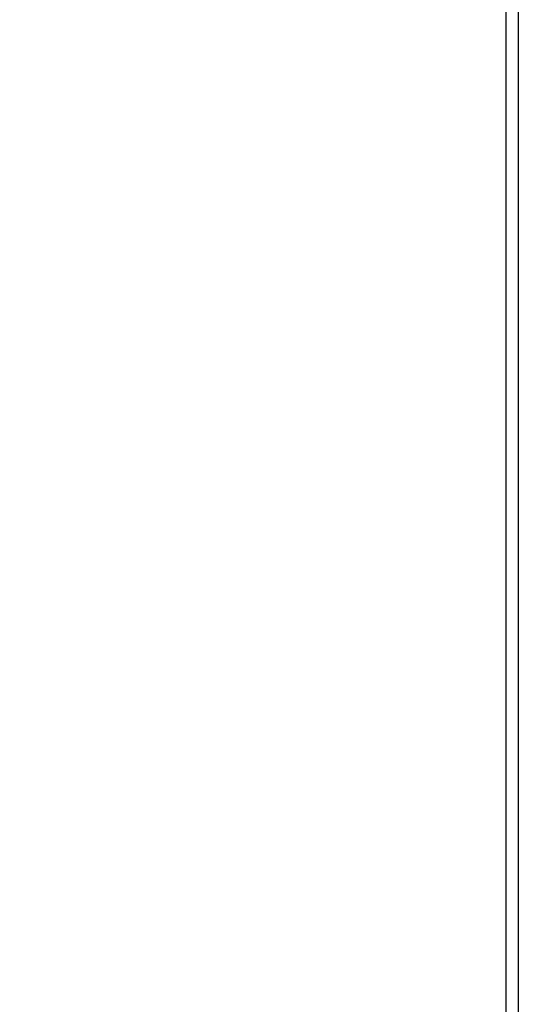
# Model space of a CAD drawing. Header units: inches. Extents: x 0.2 to 10.8, y 0.2 to 8.2.
# Tile 80 of 156: x 2.7761 to 2.8416, y 4.7453 to 4.8726. Entities that reach past the tile are written whole.
import ezdxf

# ---------------------------------------------------------------- set-up
doc = ezdxf.new("R2010")
doc.units = ezdxf.units.IN
doc.header["$MEASUREMENT"] = 0
doc.layers.add('DIMENSIONS', color=140, linetype='Continuous')
doc.styles.add('SLDTEXTSTYLE0', font='TXT', dxfattribs={"width": 0.7})
doc.dimstyles.new('SLDDIMSTYLE0', dxfattribs={"dimtxt": 0.0849609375, "dimasz": 0.13, "dimexe": 0, "dimexo": 0.0625, "dimgap": 0.021240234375, "dimtad": 0, "dimtih": 1, "dimtoh": 1, "dimlfac": 20, "dimrnd": 1e-09, "dimzin": 12, "dimdsep": 46, "dimtxsty": 'SLDTEXTSTYLE0', "dimsah": 1, "dimcen": 0.09, "dimadec": 0, "dimazin": 3, "dimtfac": 1, "dimtofl": 0, "dimtmove": 0, "dimatfit": 3, "dimfxl": 0, "dimfrac": 2, "dimtolj": 1, "dimtzin": 12, "dimarcsym": 0})

# ---------------------------------------------------------------- blocks, each defined once
blk = doc.blocks.new('_D')
at = {"layer": 'DIMENSIONS'}
for p, q in [((2.961656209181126, 4.983580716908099), (2.428832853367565, 4.983580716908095)), ((2.553832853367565, 4.983580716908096), (2.553832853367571, 4.325865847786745)), ((2.392258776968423, 4.171814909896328), (2.3637286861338, 4.171814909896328)), ((2.3637286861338, 4.171814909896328), (2.3637286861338, 4.036784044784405)), ((2.715406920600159, 4.171814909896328), (2.743937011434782, 4.171814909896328)), ((2.743937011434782, 4.171814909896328), (2.743937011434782, 4.036784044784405)), ((2.3637286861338, 4.036784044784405), (2.392258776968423, 4.036784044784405)), ((2.743937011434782, 4.036784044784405), (2.715406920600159, 4.036784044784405)), ((2.55383285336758, 3.189414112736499), (2.553832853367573, 4.017763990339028)), ((2.961656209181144, 3.189414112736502), (2.42883285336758, 3.189414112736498))]:
    blk.add_line(p, q, dxfattribs=at)
for points in [[(2.553832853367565, 4.983580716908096), (2.533832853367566, 4.853580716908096), (2.573832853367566, 4.853580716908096)], [(2.55383285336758, 3.189414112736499), (2.573832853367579, 3.319414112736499), (2.533832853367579, 3.319414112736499)]]:
    blk.add_solid(points, dxfattribs=at)
at = {"layer": 'DIMENSIONS', "char_height": 0.08333333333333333, "attachment_point": 1, "style": 'SLDTEXTSTYLE0'}
for s, insert in [('35.88', (2.392258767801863, 4.298257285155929)), ('911.4', (2.392258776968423, 4.144206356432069))]:
    blk.add_mtext(s, dxfattribs=dict(at, insert=insert))

msp = doc.modelspace()

# ---------------------------------------------------------------- linework, layer by layer
at = {"color": 7, "linetype": 'Continuous', "lineweight": 25}
for p, q in [((2.839026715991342, 3.055752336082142), (2.839026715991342, 5.123250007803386)), ((2.840608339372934, 3.055752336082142), (2.840608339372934, 5.122541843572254))]:
    msp.add_line(p, q, dxfattribs=at)

# ---------------------------------------------------------------- dimensions: what is measured, and where the dimension line sits
at = {"layer": 'DIMENSIONS'}
dim = msp.add_linear_dim(base=(2.553832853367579, 3.189414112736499), p1=(3.011656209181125, 4.983580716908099), p2=(3.011656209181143, 3.189414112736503), angle=90.0000000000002, dimstyle='SLDDIMSTYLE0', dxfattribs=at)
dim.commit()
dim.dimension.update_dxf_attribs({"geometry": '_D', "text_midpoint": (2.553832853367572, 4.171814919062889), "dimtype": 160})

doc.saveas('drawing.dxf')
